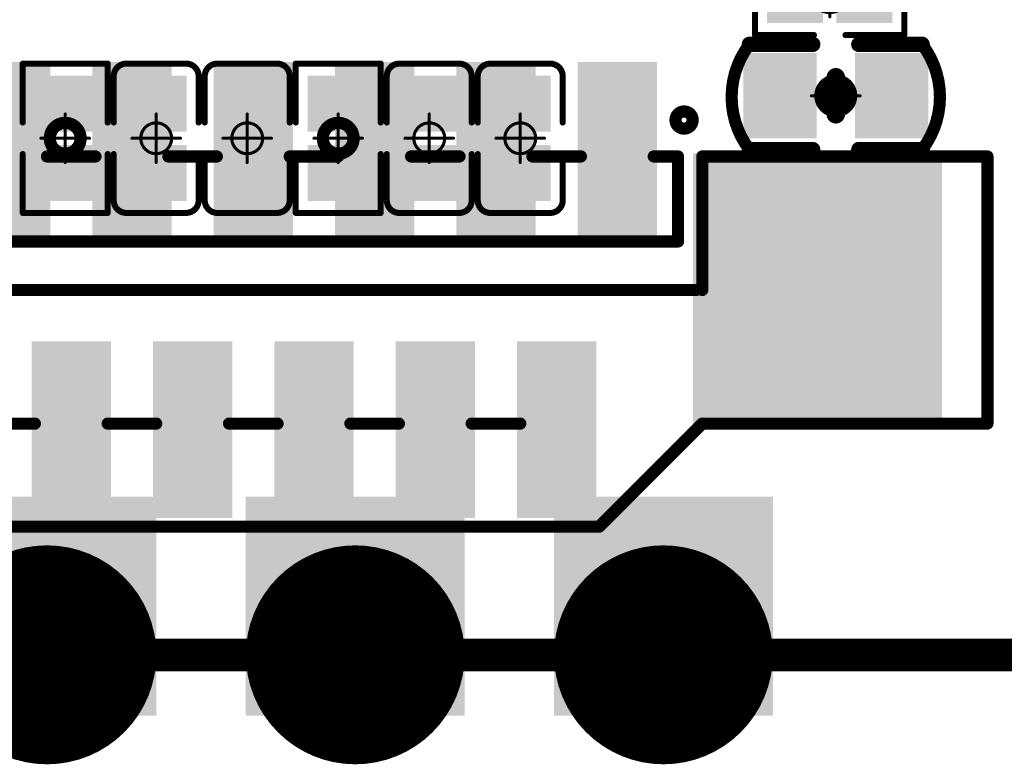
# Model space of a CAD drawing. Header units: millimetres. Extents: x 12.42 to 13.38, y 9.59 to 10.78.
# Tile 7 of 25: x 12.89 to 13.21, y 9.59 to 9.83. Entities that reach past the tile are written whole.
import ezdxf

# ---------------------------------------------------------------- set-up
doc = ezdxf.new("R2010")
doc.units = ezdxf.units.MM
doc.header["$MEASUREMENT"] = 0
for name, color, linetype in [('BottomLayer', 5, 'Continuous'), ('BottomOverlay', 54, 'Continuous'), ('BottomPaste', 16, 'Continuous'), ('BottomSolder', 6, 'Continuous'), ('KeepOutLayer', 6, 'Continuous'), ('Mechanical1', 6, 'Continuous'), ('Mechanical15', 56, 'Continuous'), ('MidLayer1', 16, 'Continuous'), ('MidLayer2', 76, 'Continuous'), ('MultiLayer', 9, 'Continuous'), ('TopLayer', 1, 'Continuous'), ('TopOverlay', 2, 'Continuous'), ('TopPaste', 8, 'Continuous'), ('TopSolder', 216, 'Continuous')]:
    doc.layers.add(name, color=color, linetype=linetype)

# ---------------------------------------------------------------- blocks, each defined once
blk = doc.blocks.new('C0402_B_14')
at = {"layer": 'BottomLayer'}
for points in [[(-0.02598, -0.00985), (-0.01023, -0.00985), (-0.02598, 0.00984), (-0.01023, 0.00984)], [(0.01024, -0.00984), (0.02598, -0.00984), (0.01024, 0.00984), (0.02598, 0.00984)]]:
    blk.add_solid(points, dxfattribs=at)
at = {"layer": 'BottomOverlay'}
for points, const_width in [([(-0.02802, 0.01667), (-0.00748, 0.01667)], 0.005), ([(0.00748, 0.01667), (0.02802, 0.01667)], 0.005), ([(0, -0.006), (0, 0.006)], 0.006), ([(-0.02802, -0.01746), (-0.00748, -0.01746)], 0.005), ([(0.00748, -0.01745), (0.02802, -0.01745)], 0.005)]:
    blk.add_lwpolyline(points, dxfattribs=dict(at, const_width=const_width))
for points, const_width in [([(-0.02927, 0.01667, 1), (-0.02677, 0.01667, 1)], 0.0025), ([(-0.00873, 0.01667, 1), (-0.00623, 0.01667, 1)], 0.0025), ([(0.00623, 0.01667, 1), (0.00873, 0.01667, 1)], 0.0025), ([(0.02677, 0.01667, 1), (0.02927, 0.01667, 1)], 0.0025), ([(-0.029, 0.01665, 1), (-0.02703, 0.01665, 1)], 0.00197), ([(0.02704, 0.01666, 1), (0.02901, 0.01666, 1)], 0.00197), ([(-0.0015, 0.006, 1), (0.0015, 0.006, 1)], 0.003), ([(-0.0015, -0.006, 1), (0.0015, -0.006, 1)], 0.003), ([(-0.02927, -0.01746, 1), (-0.02677, -0.01746, 1)], 0.0025), ([(-0.029, -0.01744, 1), (-0.02704, -0.01744, 1)], 0.00197), ([(-0.00873, -0.01746, 1), (-0.00623, -0.01746, 1)], 0.0025), ([(0.00623, -0.01745, 1), (0.00873, -0.01745, 1)], 0.0025), ([(0.02677, -0.01745, 1), (0.02927, -0.01745, 1)], 0.0025), ([(0.02704, -0.01744, 1), (0.02901, -0.01744, 1)], 0.00197)]:
    blk.add_lwpolyline(points, format="xyb", close=True, dxfattribs=dict(at, const_width=const_width))
at = {"layer": 'BottomOverlay', "const_width": 0.00394}
for points in [[(-0.02802, -0.01744, -0.338426), (-0.02802, 0.01665)], [(0.02802, 0.01666, -0.338426), (0.02802, -0.01744)]]:
    blk.add_lwpolyline(points, format="xyb", dxfattribs=at)
at = {"layer": 'BottomPaste'}
for points in [[(-0.02598, -0.00985), (-0.01023, -0.00985), (-0.02598, 0.00984), (-0.01023, 0.00984)], [(0.01024, -0.00984), (0.02598, -0.00984), (0.01024, 0.00984), (0.02598, 0.00984)]]:
    blk.add_solid(points, dxfattribs=at)
at = {"layer": 'BottomSolder'}
for points in [[(-0.02998, -0.01385), (-0.00623, -0.01385), (-0.02998, 0.01384), (-0.00623, 0.01384)], [(0.00624, -0.01384), (0.02998, -0.01384), (0.00624, 0.01384), (0.02998, 0.01384)]]:
    blk.add_solid(points, dxfattribs=at)
at = {"layer": 'Mechanical15'}
for points, const_width in [([(0.005, 0, 1), (-0.005, 0, 1)], 0.00394), ([(-0.00025, 0.00787, 1), (0.00025, 0.00787, 1)], 0.0005), ([(-0.00812, 0, 1), (-0.00762, 0, 1)], 0.0005), ([(-0.00598, 0, 1), (-0.00401, 0, 1)], 0.00197), ([(0.00402, 0, 1), (0.00599, 0, 1)], 0.00197), ([(0.00763, 0, 1), (0.00813, 0, 1)], 0.0005), ([(-0.00025, -0.00788, 1), (0.00025, -0.00788, 1)], 0.0005)]:
    blk.add_lwpolyline(points, format="xyb", close=True, dxfattribs=dict(at, const_width=const_width))
at = {"layer": 'Mechanical15', "const_width": 0.001}
for points in [[(0, -0.00788), (0, 0.00787)], [(-0.00787, 0), (0.00788, 0)]]:
    blk.add_lwpolyline(points, dxfattribs=at)
blk = doc.blocks.new('R0201_B_25')
at = {"layer": 'BottomLayer'}
for points in [[(-0.01831, -0.00787), (-0.00413, -0.00787), (-0.01831, 0.00787), (-0.00413, 0.00787)], [(0.00413, -0.00787), (0.01831, -0.00787), (0.00413, 0.00787), (0.01831, 0.00787)]]:
    blk.add_solid(points, dxfattribs=at)
at = {"layer": 'BottomOverlay', "const_width": 0.00197}
for points in [[(-0.00512, 0.01378), (-0.02421, 0.01378)], [(-0.02421, 0.01378), (-0.02421, -0.01378)], [(0.02421, 0.01378), (0.00512, 0.01378)], [(0.02421, 0.01378), (0.02421, -0.01378)], [(-0.00512, -0.01378), (-0.02421, -0.01378)], [(0.02421, -0.01378), (0.00512, -0.01378)]]:
    blk.add_lwpolyline(points, dxfattribs=at)
at = {"layer": 'BottomOverlay', "const_width": 0.000984}
for points in [[(-0.0247, 0.01378, 1), (-0.02372, 0.01378, 1)], [(-0.0247, 0.01378, 1), (-0.02372, 0.01378, 1)], [(-0.00561, 0.01378, 1), (-0.00463, 0.01378, 1)], [(0.00463, 0.01378, 1), (0.00561, 0.01378, 1)], [(0.02372, 0.01378, 1), (0.0247, 0.01378, 1)], [(0.02372, 0.01378, 1), (0.0247, 0.01378, 1)], [(-0.0247, -0.01378, 1), (-0.02372, -0.01378, 1)], [(-0.0247, -0.01378, 1), (-0.02372, -0.01378, 1)], [(-0.00561, -0.01378, 1), (-0.00463, -0.01378, 1)], [(0.00463, -0.01378, 1), (0.00561, -0.01378, 1)], [(0.02372, -0.01378, 1), (0.0247, -0.01378, 1)], [(0.02372, -0.01378, 1), (0.0247, -0.01378, 1)]]:
    blk.add_lwpolyline(points, format="xyb", close=True, dxfattribs=at)
at = {"layer": 'BottomPaste'}
for points in [[(-0.01831, -0.00787), (-0.00413, -0.00787), (-0.01831, 0.00787), (-0.00413, 0.00787)], [(0.00413, -0.00787), (0.01831, -0.00787), (0.00413, 0.00787), (0.01831, 0.00787)]]:
    blk.add_solid(points, dxfattribs=at)
at = {"layer": 'BottomSolder'}
for points in [[(-0.02031, -0.00987), (-0.00213, -0.00987), (-0.02031, 0.00987), (-0.00213, 0.00987)], [(0.00213, -0.00987), (0.02031, -0.00987), (0.00213, 0.00987), (0.02031, 0.00987)]]:
    blk.add_solid(points, dxfattribs=at)
at = {"layer": 'Mechanical15'}
for points, const_width in [([(0.005, 0, 1), (-0.005, 0, 1)], 0.00394), ([(-0.00025, 0.00787, 1), (0.00025, 0.00787, 1)], 0.0005), ([(-0.00812, 0, 1), (-0.00762, 0, 1)], 0.0005), ([(-0.00598, 0, 1), (-0.00402, 0, 1)], 0.00197), ([(0.00402, 0, 1), (0.00598, 0, 1)], 0.00197), ([(0.00762, 0, 1), (0.00812, 0, 1)], 0.0005), ([(-0.00025, -0.00787, 1), (0.00025, -0.00787, 1)], 0.0005)]:
    blk.add_lwpolyline(points, format="xyb", close=True, dxfattribs=dict(at, const_width=const_width))
at = {"layer": 'Mechanical15', "const_width": 0.001}
for points in [[(0, 0.00787), (0, -0.00787)], [(0.00787, 0), (-0.00787, 0)]]:
    blk.add_lwpolyline(points, dxfattribs=at)
blk = doc.blocks.new('R0201_B_41')
at = {"layer": 'BottomLayer'}
for points in [[(-0.01831, -0.00787), (-0.00413, -0.00787), (-0.01831, 0.00787), (-0.00413, 0.00787)], [(0.00413, -0.00787), (0.01831, -0.00787), (0.00413, 0.00787), (0.01831, 0.00787)]]:
    blk.add_solid(points, dxfattribs=at)
at = {"layer": 'BottomOverlay', "const_width": 0.00197}
for points in [[(-0.02421, 0.01378), (-0.02421, -0.01378)], [(-0.02421, 0.01378), (-0.00512, 0.01378)], [(0.00512, 0.01378), (0.02421, 0.01378)], [(0.02421, 0.01378), (0.02421, -0.01378)], [(-0.02421, -0.01378), (-0.00512, -0.01378)], [(0.00512, -0.01378), (0.02421, -0.01378)]]:
    blk.add_lwpolyline(points, dxfattribs=at)
at = {"layer": 'BottomOverlay', "const_width": 0.000984}
for points in [[(-0.0247, 0.01378, 1), (-0.02372, 0.01378, 1)], [(-0.0247, 0.01378, 1), (-0.02372, 0.01378, 1)], [(-0.00561, 0.01378, 1), (-0.00463, 0.01378, 1)], [(0.00463, 0.01378, 1), (0.00561, 0.01378, 1)], [(0.02372, 0.01378, 1), (0.0247, 0.01378, 1)], [(0.02372, 0.01378, 1), (0.0247, 0.01378, 1)], [(-0.0247, -0.01378, 1), (-0.02372, -0.01378, 1)], [(-0.0247, -0.01378, 1), (-0.02372, -0.01378, 1)], [(-0.00561, -0.01378, 1), (-0.00463, -0.01378, 1)], [(0.00463, -0.01378, 1), (0.00561, -0.01378, 1)], [(0.02372, -0.01378, 1), (0.0247, -0.01378, 1)], [(0.02372, -0.01378, 1), (0.0247, -0.01378, 1)]]:
    blk.add_lwpolyline(points, format="xyb", close=True, dxfattribs=at)
at = {"layer": 'BottomPaste'}
for points in [[(-0.01831, -0.00787), (-0.00413, -0.00787), (-0.01831, 0.00787), (-0.00413, 0.00787)], [(0.00413, -0.00787), (0.01831, -0.00787), (0.00413, 0.00787), (0.01831, 0.00787)]]:
    blk.add_solid(points, dxfattribs=at)
at = {"layer": 'BottomSolder'}
for points in [[(-0.02031, -0.00987), (-0.00213, -0.00987), (-0.02031, 0.00987), (-0.00213, 0.00987)], [(0.00213, -0.00987), (0.02031, -0.00987), (0.00213, 0.00987), (0.02031, 0.00987)]]:
    blk.add_solid(points, dxfattribs=at)
at = {"layer": 'Mechanical15'}
for points, const_width in [([(0.005, 0, 1), (-0.005, 0, 1)], 0.00394), ([(-0.00025, 0.00787, 1), (0.00025, 0.00787, 1)], 0.0005), ([(-0.00812, 0, 1), (-0.00762, 0, 1)], 0.0005), ([(-0.00598, 0, 1), (-0.00402, 0, 1)], 0.00197), ([(0.00402, 0, 1), (0.00598, 0, 1)], 0.00197), ([(0.00762, 0, 1), (0.00812, 0, 1)], 0.0005), ([(-0.00025, -0.00787, 1), (0.00025, -0.00787, 1)], 0.0005)]:
    blk.add_lwpolyline(points, format="xyb", close=True, dxfattribs=dict(at, const_width=const_width))
at = {"layer": 'Mechanical15', "const_width": 0.001}
for points in [[(0, 0.00787), (0, -0.00787)], [(-0.00787, 0), (0.00787, 0)]]:
    blk.add_lwpolyline(points, dxfattribs=at)
blk = doc.blocks.new('R0201_B_50')
at = {"layer": 'BottomLayer'}
for points in [[(-0.01831, -0.00787), (-0.00413, -0.00787), (-0.01831, 0.00787), (-0.00413, 0.00787)], [(0.00413, -0.00787), (0.01831, -0.00787), (0.00413, 0.00787), (0.01831, 0.00787)]]:
    blk.add_solid(points, dxfattribs=at)
at = {"layer": 'BottomOverlay', "const_width": 0.00197}
for points in [[(-0.02421, 0.01378), (-0.02421, -0.01378)], [(-0.02421, 0.01378), (-0.00512, 0.01378)], [(0.00512, 0.01378), (0.02421, 0.01378)], [(0.02421, 0.01378), (0.02421, -0.01378)], [(-0.02421, -0.01378), (-0.00512, -0.01378)], [(0.00512, -0.01378), (0.02421, -0.01378)]]:
    blk.add_lwpolyline(points, dxfattribs=at)
at = {"layer": 'BottomOverlay', "const_width": 0.000984}
for points in [[(-0.0247, 0.01378, 1), (-0.02372, 0.01378, 1)], [(-0.0247, 0.01378, 1), (-0.02372, 0.01378, 1)], [(-0.00561, 0.01378, 1), (-0.00463, 0.01378, 1)], [(0.00463, 0.01378, 1), (0.00561, 0.01378, 1)], [(0.02372, 0.01378, 1), (0.0247, 0.01378, 1)], [(0.02372, 0.01378, 1), (0.0247, 0.01378, 1)], [(-0.0247, -0.01378, 1), (-0.02372, -0.01378, 1)], [(-0.0247, -0.01378, 1), (-0.02372, -0.01378, 1)], [(-0.00561, -0.01378, 1), (-0.00463, -0.01378, 1)], [(0.00463, -0.01378, 1), (0.00561, -0.01378, 1)], [(0.02372, -0.01378, 1), (0.0247, -0.01378, 1)], [(0.02372, -0.01378, 1), (0.0247, -0.01378, 1)]]:
    blk.add_lwpolyline(points, format="xyb", close=True, dxfattribs=at)
at = {"layer": 'BottomPaste'}
for points in [[(-0.01831, -0.00787), (-0.00413, -0.00787), (-0.01831, 0.00787), (-0.00413, 0.00787)], [(0.00413, -0.00787), (0.01831, -0.00787), (0.00413, 0.00787), (0.01831, 0.00787)]]:
    blk.add_solid(points, dxfattribs=at)
at = {"layer": 'BottomSolder'}
for points in [[(-0.02031, -0.00987), (-0.00213, -0.00987), (-0.02031, 0.00987), (-0.00213, 0.00987)], [(0.00213, -0.00987), (0.02031, -0.00987), (0.00213, 0.00987), (0.02031, 0.00987)]]:
    blk.add_solid(points, dxfattribs=at)
at = {"layer": 'Mechanical15'}
for points, const_width in [([(0.005, 0, 1), (-0.005, 0, 1)], 0.00394), ([(-0.00025, 0.00787, 1), (0.00025, 0.00787, 1)], 0.0005), ([(-0.00812, 0, 1), (-0.00762, 0, 1)], 0.0005), ([(-0.00598, 0, 1), (-0.00402, 0, 1)], 0.00197), ([(0.00402, 0, 1), (0.00598, 0, 1)], 0.00197), ([(0.00762, 0, 1), (0.00812, 0, 1)], 0.0005), ([(-0.00025, -0.00787, 1), (0.00025, -0.00787, 1)], 0.0005)]:
    blk.add_lwpolyline(points, format="xyb", close=True, dxfattribs=dict(at, const_width=const_width))
at = {"layer": 'Mechanical15', "const_width": 0.001}
for points in [[(0, 0.00787), (0, -0.00787)], [(-0.00787, 0), (0.00787, 0)]]:
    blk.add_lwpolyline(points, dxfattribs=at)
blk = doc.blocks.new('C0201_B_62')
at = {"layer": 'BottomLayer'}
for points in [[(-0.01831, -0.00787), (-0.00413, -0.00787), (-0.01831, 0.00787), (-0.00413, 0.00787)], [(0.00413, -0.00787), (0.01831, -0.00787), (0.00413, 0.00787), (0.01831, 0.00787)]]:
    blk.add_solid(points, dxfattribs=at)
at = {"layer": 'BottomOverlay', "const_width": 0.00197}
for points in [[(-0.02421, 0.0097, -0.414214), (-0.02013, 0.01378)], [(0.02013, 0.01378, -0.414214), (0.02421, 0.0097)], [(-0.02013, -0.01378, -0.414214), (-0.02421, -0.0097)], [(0.02421, -0.0097, -0.414214), (0.02013, -0.01378)]]:
    blk.add_lwpolyline(points, format="xyb", dxfattribs=at)
for points in [[(-0.00512, 0.01378), (-0.02013, 0.01378)], [(0.02013, 0.01378), (0.00512, 0.01378)], [(-0.02421, -0.0097), (-0.02421, 0.0097)], [(0.02421, -0.0097), (0.02421, 0.0097)], [(-0.00512, -0.01378), (-0.02013, -0.01378)], [(0.02013, -0.01378), (0.00512, -0.01378)]]:
    blk.add_lwpolyline(points, dxfattribs=at)
at = {"layer": 'BottomOverlay', "const_width": 0.000984}
for points in [[(-0.02062, 0.01378, 1), (-0.01964, 0.01378, 1)], [(-0.02062, 0.01378, 1), (-0.01964, 0.01378, 1)], [(-0.00561, 0.01378, 1), (-0.00463, 0.01378, 1)], [(0.00463, 0.01378, 1), (0.00561, 0.01378, 1)], [(0.01964, 0.01378, 1), (0.02062, 0.01378, 1)], [(0.01964, 0.01378, 1), (0.02062, 0.01378, 1)], [(-0.0247, 0.0097, 1), (-0.02372, 0.0097, 1)], [(-0.0247, 0.0097, 1), (-0.02372, 0.0097, 1)], [(0.02372, 0.0097, 1), (0.0247, 0.0097, 1)], [(0.02372, 0.0097, 1), (0.0247, 0.0097, 1)], [(-0.0247, -0.0097, 1), (-0.02372, -0.0097, 1)], [(-0.0247, -0.0097, 1), (-0.02372, -0.0097, 1)], [(0.02372, -0.0097, 1), (0.0247, -0.0097, 1)], [(0.02372, -0.0097, 1), (0.0247, -0.0097, 1)], [(-0.02062, -0.01378, 1), (-0.01964, -0.01378, 1)], [(-0.02062, -0.01378, 1), (-0.01964, -0.01378, 1)], [(-0.00561, -0.01378, 1), (-0.00463, -0.01378, 1)], [(0.00463, -0.01378, 1), (0.00561, -0.01378, 1)], [(0.01964, -0.01378, 1), (0.02062, -0.01378, 1)], [(0.01964, -0.01378, 1), (0.02062, -0.01378, 1)]]:
    blk.add_lwpolyline(points, format="xyb", close=True, dxfattribs=at)
at = {"layer": 'BottomPaste'}
for points in [[(-0.01831, -0.00787), (-0.00413, -0.00787), (-0.01831, 0.00787), (-0.00413, 0.00787)], [(0.00413, -0.00787), (0.01831, -0.00787), (0.00413, 0.00787), (0.01831, 0.00787)]]:
    blk.add_solid(points, dxfattribs=at)
at = {"layer": 'BottomSolder'}
for points in [[(-0.02031, -0.00987), (-0.00213, -0.00987), (-0.02031, 0.00987), (-0.00213, 0.00987)], [(0.00213, -0.00987), (0.02031, -0.00987), (0.00213, 0.00987), (0.02031, 0.00987)]]:
    blk.add_solid(points, dxfattribs=at)
at = {"layer": 'Mechanical15', "const_width": 0.001}
for points in [[(0, -0.00787), (0, 0.00787)], [(0.00787, 0), (-0.00787, 0)]]:
    blk.add_lwpolyline(points, dxfattribs=at)
at = {"layer": 'Mechanical15'}
for points, const_width in [([(-0.00025, 0.00787, 1), (0.00025, 0.00787, 1)], 0.0005), ([(0.005, 0, 1), (-0.005, 0, 1)], 0.001), ([(-0.00812, 0, 1), (-0.00762, 0, 1)], 0.0005), ([(-0.00525, 0, 1), (-0.00475, 0, 1)], 0.0005), ([(0.00475, 0, 1), (0.00525, 0, 1)], 0.0005), ([(0.00762, 0, 1), (0.00812, 0, 1)], 0.0005), ([(-0.00025, -0.00787, 1), (0.00025, -0.00787, 1)], 0.0005)]:
    blk.add_lwpolyline(points, format="xyb", close=True, dxfattribs=dict(at, const_width=const_width))
blk = doc.blocks.new('C0201_B_81')
at = {"layer": 'BottomLayer'}
for points in [[(-0.01831, -0.00787), (-0.00413, -0.00787), (-0.01831, 0.00787), (-0.00413, 0.00787)], [(0.00413, -0.00787), (0.01831, -0.00787), (0.00413, 0.00787), (0.01831, 0.00787)]]:
    blk.add_solid(points, dxfattribs=at)
at = {"layer": 'BottomOverlay', "const_width": 0.00197}
for points in [[(-0.02421, 0.0097, -0.414214), (-0.02013, 0.01378)], [(0.02013, 0.01378, -0.414214), (0.02421, 0.0097)], [(-0.02013, -0.01378, -0.414214), (-0.02421, -0.0097)], [(0.02421, -0.0097, -0.414214), (0.02013, -0.01378)]]:
    blk.add_lwpolyline(points, format="xyb", dxfattribs=at)
for points in [[(-0.00512, 0.01378), (-0.02013, 0.01378)], [(0.02013, 0.01378), (0.00512, 0.01378)], [(-0.02421, -0.0097), (-0.02421, 0.0097)], [(0.02421, -0.0097), (0.02421, 0.0097)], [(-0.00512, -0.01378), (-0.02013, -0.01378)], [(0.02013, -0.01378), (0.00512, -0.01378)]]:
    blk.add_lwpolyline(points, dxfattribs=at)
at = {"layer": 'BottomOverlay', "const_width": 0.000984}
for points in [[(-0.02062, 0.01378, 1), (-0.01964, 0.01378, 1)], [(-0.02062, 0.01378, 1), (-0.01964, 0.01378, 1)], [(-0.00561, 0.01378, 1), (-0.00463, 0.01378, 1)], [(0.00463, 0.01378, 1), (0.00561, 0.01378, 1)], [(0.01964, 0.01378, 1), (0.02062, 0.01378, 1)], [(0.01964, 0.01378, 1), (0.02062, 0.01378, 1)], [(-0.0247, 0.0097, 1), (-0.02372, 0.0097, 1)], [(-0.0247, 0.0097, 1), (-0.02372, 0.0097, 1)], [(0.02372, 0.0097, 1), (0.0247, 0.0097, 1)], [(0.02372, 0.0097, 1), (0.0247, 0.0097, 1)], [(-0.0247, -0.0097, 1), (-0.02372, -0.0097, 1)], [(-0.0247, -0.0097, 1), (-0.02372, -0.0097, 1)], [(0.02372, -0.0097, 1), (0.0247, -0.0097, 1)], [(0.02372, -0.0097, 1), (0.0247, -0.0097, 1)], [(-0.02062, -0.01378, 1), (-0.01964, -0.01378, 1)], [(-0.02062, -0.01378, 1), (-0.01964, -0.01378, 1)], [(-0.00561, -0.01378, 1), (-0.00463, -0.01378, 1)], [(0.00463, -0.01378, 1), (0.00561, -0.01378, 1)], [(0.01964, -0.01378, 1), (0.02062, -0.01378, 1)], [(0.01964, -0.01378, 1), (0.02062, -0.01378, 1)]]:
    blk.add_lwpolyline(points, format="xyb", close=True, dxfattribs=at)
at = {"layer": 'BottomPaste'}
for points in [[(-0.01831, -0.00787), (-0.00413, -0.00787), (-0.01831, 0.00787), (-0.00413, 0.00787)], [(0.00413, -0.00787), (0.01831, -0.00787), (0.00413, 0.00787), (0.01831, 0.00787)]]:
    blk.add_solid(points, dxfattribs=at)
at = {"layer": 'BottomSolder'}
for points in [[(-0.02031, -0.00987), (-0.00213, -0.00987), (-0.02031, 0.00987), (-0.00213, 0.00987)], [(0.00213, -0.00987), (0.02031, -0.00987), (0.00213, 0.00987), (0.02031, 0.00987)]]:
    blk.add_solid(points, dxfattribs=at)
at = {"layer": 'Mechanical15', "const_width": 0.001}
for points in [[(0, -0.00787), (0, 0.00787)], [(0.00787, 0), (-0.00787, 0)]]:
    blk.add_lwpolyline(points, dxfattribs=at)
at = {"layer": 'Mechanical15'}
for points, const_width in [([(-0.00025, 0.00787, 1), (0.00025, 0.00787, 1)], 0.0005), ([(0.005, 0, 1), (-0.005, 0, 1)], 0.001), ([(-0.00812, 0, 1), (-0.00762, 0, 1)], 0.0005), ([(-0.00525, 0, 1), (-0.00475, 0, 1)], 0.0005), ([(0.00475, 0, 1), (0.00525, 0, 1)], 0.0005), ([(0.00762, 0, 1), (0.00812, 0, 1)], 0.0005), ([(-0.00025, -0.00787, 1), (0.00025, -0.00787, 1)], 0.0005)]:
    blk.add_lwpolyline(points, format="xyb", close=True, dxfattribs=dict(at, const_width=const_width))
blk = doc.blocks.new('C0201_B_82')
at = {"layer": 'BottomLayer'}
for points in [[(-0.01831, -0.00787), (-0.00413, -0.00787), (-0.01831, 0.00787), (-0.00413, 0.00787)], [(0.00413, -0.00787), (0.01831, -0.00787), (0.00413, 0.00787), (0.01831, 0.00787)]]:
    blk.add_solid(points, dxfattribs=at)
at = {"layer": 'BottomOverlay', "const_width": 0.00197}
for points in [[(-0.02421, 0.0097, -0.414214), (-0.02013, 0.01378)], [(0.02013, 0.01378, -0.414214), (0.02421, 0.0097)], [(-0.02013, -0.01378, -0.414214), (-0.02421, -0.0097)], [(0.02421, -0.0097, -0.414214), (0.02013, -0.01378)]]:
    blk.add_lwpolyline(points, format="xyb", dxfattribs=at)
for points in [[(-0.00512, 0.01378), (-0.02013, 0.01378)], [(0.02013, 0.01378), (0.00512, 0.01378)], [(-0.02421, -0.0097), (-0.02421, 0.0097)], [(0.02421, -0.0097), (0.02421, 0.0097)], [(-0.00512, -0.01378), (-0.02013, -0.01378)], [(0.02013, -0.01378), (0.00512, -0.01378)]]:
    blk.add_lwpolyline(points, dxfattribs=at)
at = {"layer": 'BottomOverlay', "const_width": 0.000984}
for points in [[(-0.02062, 0.01378, 1), (-0.01964, 0.01378, 1)], [(-0.02062, 0.01378, 1), (-0.01964, 0.01378, 1)], [(-0.00561, 0.01378, 1), (-0.00463, 0.01378, 1)], [(0.00463, 0.01378, 1), (0.00561, 0.01378, 1)], [(0.01964, 0.01378, 1), (0.02062, 0.01378, 1)], [(0.01964, 0.01378, 1), (0.02062, 0.01378, 1)], [(-0.0247, 0.0097, 1), (-0.02372, 0.0097, 1)], [(-0.0247, 0.0097, 1), (-0.02372, 0.0097, 1)], [(0.02372, 0.0097, 1), (0.0247, 0.0097, 1)], [(0.02372, 0.0097, 1), (0.0247, 0.0097, 1)], [(-0.0247, -0.0097, 1), (-0.02372, -0.0097, 1)], [(-0.0247, -0.0097, 1), (-0.02372, -0.0097, 1)], [(0.02372, -0.0097, 1), (0.0247, -0.0097, 1)], [(0.02372, -0.0097, 1), (0.0247, -0.0097, 1)], [(-0.02062, -0.01378, 1), (-0.01964, -0.01378, 1)], [(-0.02062, -0.01378, 1), (-0.01964, -0.01378, 1)], [(-0.00561, -0.01378, 1), (-0.00463, -0.01378, 1)], [(0.00463, -0.01378, 1), (0.00561, -0.01378, 1)], [(0.01964, -0.01378, 1), (0.02062, -0.01378, 1)], [(0.01964, -0.01378, 1), (0.02062, -0.01378, 1)]]:
    blk.add_lwpolyline(points, format="xyb", close=True, dxfattribs=at)
at = {"layer": 'BottomPaste'}
for points in [[(-0.01831, -0.00787), (-0.00413, -0.00787), (-0.01831, 0.00787), (-0.00413, 0.00787)], [(0.00413, -0.00787), (0.01831, -0.00787), (0.00413, 0.00787), (0.01831, 0.00787)]]:
    blk.add_solid(points, dxfattribs=at)
at = {"layer": 'BottomSolder'}
for points in [[(-0.02031, -0.00987), (-0.00213, -0.00987), (-0.02031, 0.00987), (-0.00213, 0.00987)], [(0.00213, -0.00987), (0.02031, -0.00987), (0.00213, 0.00987), (0.02031, 0.00987)]]:
    blk.add_solid(points, dxfattribs=at)
at = {"layer": 'Mechanical15', "const_width": 0.001}
for points in [[(0, -0.00787), (0, 0.00787)], [(0.00787, 0), (-0.00787, 0)]]:
    blk.add_lwpolyline(points, dxfattribs=at)
at = {"layer": 'Mechanical15'}
for points, const_width in [([(-0.00025, 0.00787, 1), (0.00025, 0.00787, 1)], 0.0005), ([(0.005, 0, 1), (-0.005, 0, 1)], 0.001), ([(-0.00812, 0, 1), (-0.00762, 0, 1)], 0.0005), ([(-0.00525, 0, 1), (-0.00475, 0, 1)], 0.0005), ([(0.00475, 0, 1), (0.00525, 0, 1)], 0.0005), ([(0.00762, 0, 1), (0.00812, 0, 1)], 0.0005), ([(-0.00025, -0.00787, 1), (0.00025, -0.00787, 1)], 0.0005)]:
    blk.add_lwpolyline(points, format="xyb", close=True, dxfattribs=dict(at, const_width=const_width))
blk = doc.blocks.new('C0201_B_87')
at = {"layer": 'BottomLayer'}
for points in [[(-0.01831, -0.00787), (-0.00413, -0.00787), (-0.01831, 0.00787), (-0.00413, 0.00787)], [(0.00413, -0.00787), (0.01831, -0.00787), (0.00413, 0.00787), (0.01831, 0.00787)]]:
    blk.add_solid(points, dxfattribs=at)
at = {"layer": 'BottomOverlay', "const_width": 0.00197}
for points in [[(-0.02421, 0.0097, -0.414214), (-0.02013, 0.01378)], [(0.02013, 0.01378, -0.414214), (0.02421, 0.0097)], [(-0.02013, -0.01378, -0.414214), (-0.02421, -0.0097)], [(0.02421, -0.0097, -0.414214), (0.02013, -0.01378)]]:
    blk.add_lwpolyline(points, format="xyb", dxfattribs=at)
for points in [[(-0.00512, 0.01378), (-0.02013, 0.01378)], [(0.02013, 0.01378), (0.00512, 0.01378)], [(-0.02421, -0.0097), (-0.02421, 0.0097)], [(0.02421, -0.0097), (0.02421, 0.0097)], [(-0.00512, -0.01378), (-0.02013, -0.01378)], [(0.02013, -0.01378), (0.00512, -0.01378)]]:
    blk.add_lwpolyline(points, dxfattribs=at)
at = {"layer": 'BottomOverlay', "const_width": 0.000984}
for points in [[(-0.02062, 0.01378, 1), (-0.01964, 0.01378, 1)], [(-0.02062, 0.01378, 1), (-0.01964, 0.01378, 1)], [(-0.00561, 0.01378, 1), (-0.00463, 0.01378, 1)], [(0.00463, 0.01378, 1), (0.00561, 0.01378, 1)], [(0.01964, 0.01378, 1), (0.02062, 0.01378, 1)], [(0.01964, 0.01378, 1), (0.02062, 0.01378, 1)], [(-0.0247, 0.0097, 1), (-0.02372, 0.0097, 1)], [(-0.0247, 0.0097, 1), (-0.02372, 0.0097, 1)], [(0.02372, 0.0097, 1), (0.0247, 0.0097, 1)], [(0.02372, 0.0097, 1), (0.0247, 0.0097, 1)], [(-0.0247, -0.0097, 1), (-0.02372, -0.0097, 1)], [(-0.0247, -0.0097, 1), (-0.02372, -0.0097, 1)], [(0.02372, -0.0097, 1), (0.0247, -0.0097, 1)], [(0.02372, -0.0097, 1), (0.0247, -0.0097, 1)], [(-0.02062, -0.01378, 1), (-0.01964, -0.01378, 1)], [(-0.02062, -0.01378, 1), (-0.01964, -0.01378, 1)], [(-0.00561, -0.01378, 1), (-0.00463, -0.01378, 1)], [(0.00463, -0.01378, 1), (0.00561, -0.01378, 1)], [(0.01964, -0.01378, 1), (0.02062, -0.01378, 1)], [(0.01964, -0.01378, 1), (0.02062, -0.01378, 1)]]:
    blk.add_lwpolyline(points, format="xyb", close=True, dxfattribs=at)
at = {"layer": 'BottomPaste'}
for points in [[(-0.01831, -0.00787), (-0.00413, -0.00787), (-0.01831, 0.00787), (-0.00413, 0.00787)], [(0.00413, -0.00787), (0.01831, -0.00787), (0.00413, 0.00787), (0.01831, 0.00787)]]:
    blk.add_solid(points, dxfattribs=at)
at = {"layer": 'BottomSolder'}
for points in [[(-0.02031, -0.00987), (-0.00213, -0.00987), (-0.02031, 0.00987), (-0.00213, 0.00987)], [(0.00213, -0.00987), (0.02031, -0.00987), (0.00213, 0.00987), (0.02031, 0.00987)]]:
    blk.add_solid(points, dxfattribs=at)
at = {"layer": 'Mechanical15', "const_width": 0.001}
for points in [[(0, -0.00787), (0, 0.00787)], [(0.00787, 0), (-0.00787, 0)]]:
    blk.add_lwpolyline(points, dxfattribs=at)
at = {"layer": 'Mechanical15'}
for points, const_width in [([(-0.00025, 0.00787, 1), (0.00025, 0.00787, 1)], 0.0005), ([(0.005, 0, 1), (-0.005, 0, 1)], 0.001), ([(-0.00812, 0, 1), (-0.00762, 0, 1)], 0.0005), ([(-0.00525, 0, 1), (-0.00475, 0, 1)], 0.0005), ([(0.00475, 0, 1), (0.00525, 0, 1)], 0.0005), ([(0.00762, 0, 1), (0.00812, 0, 1)], 0.0005), ([(-0.00025, -0.00787, 1), (0.00025, -0.00787, 1)], 0.0005)]:
    blk.add_lwpolyline(points, format="xyb", close=True, dxfattribs=dict(at, const_width=const_width))
blk = doc.blocks.new('FFC0_5_SMT_20P______91')
at = {"layer": 'TopLayer'}
for points in [[(-0.17618, 0.02069), (-0.15846, 0.02069), (-0.17618, 0.0699), (-0.15846, 0.0699)], [(-0.13681, 0.02069), (-0.11909, 0.02069), (-0.13681, 0.0699), (-0.11909, 0.0699)], [(-0.09744, 0.02069), (-0.07972, 0.02069), (-0.09744, 0.0699), (-0.07972, 0.0699)], [(-0.05807, 0.02069), (-0.04035, 0.02069), (-0.05807, 0.0699), (-0.04035, 0.0699)], [(-0.0187, 0.02069), (-0.00098, 0.02069), (-0.0187, 0.0699), (-0.00098, 0.0699)], [(-0.28839, -0.04034), (-0.21555, -0.04034), (-0.28839, 0.04037), (-0.21555, 0.04037)], [(-0.19587, -0.0699), (-0.17815, -0.0699), (-0.19587, -0.02068), (-0.17815, -0.02068)], [(-0.1565, -0.0699), (-0.13878, -0.0699), (-0.1565, -0.02068), (-0.13878, -0.02068)], [(-0.11713, -0.0699), (-0.09941, -0.0699), (-0.11713, -0.02068), (-0.09941, -0.02068)], [(-0.07776, -0.0699), (-0.06004, -0.0699), (-0.07776, -0.02068), (-0.06004, -0.02068)], [(-0.03839, -0.0699), (-0.02067, -0.0699), (-0.03839, -0.02068), (-0.02067, -0.02068)], [(0.00098, -0.0699), (0.0187, -0.0699), (0.00098, -0.02068), (0.0187, -0.02068)]]:
    blk.add_solid(points, dxfattribs=at)
at = {"layer": 'TopOverlay', "const_width": 0.00394}
for points in [[(-0.1811, 0.07677), (-0.21457, 0.04331)], [(0.20079, 0.07677), (-0.1811, 0.07677)], [(-0.23228, 0.04331), (-0.30709, 0.04331)], [(-0.23228, 0.04331), (-0.30709, 0.04331)], [(-0.30709, 0.04331), (-0.30709, -0.04331)], [(-0.21457, 0.04331), (-0.23228, 0.04331)], [(-0.13976, 0.04331), (-0.15551, 0.04331)], [(-0.10039, 0.04331), (-0.11614, 0.04331)], [(-0.06102, 0.04331), (-0.07677, 0.04331)], [(-0.02165, 0.04331), (-0.0374, 0.04331)], [(0.01772, 0.04331), (0.00197, 0.04331)], [(-0.21457, 0), (-0.21457, -0.04331)], [(0.21654, 0), (-0.2126, 0)], [(0.20669, -0.01575), (-0.20669, -0.01575)], [(-0.20669, -0.01575), (-0.20669, -0.04331)], [(-0.21457, -0.04331), (-0.30709, -0.04331)], [(-0.19882, -0.04331), (-0.20669, -0.04331)], [(-0.15945, -0.04331), (-0.1752, -0.04331)], [(-0.15945, -0.04331), (-0.16732, -0.04331)], [(-0.15945, -0.04331), (-0.16732, -0.04331)], [(-0.12008, -0.04331), (-0.13583, -0.04331)], [(-0.12008, -0.04331), (-0.12795, -0.04331)], [(-0.08071, -0.04331), (-0.09646, -0.04331)], [(-0.04134, -0.04331), (-0.05709, -0.04331)], [(-0.00197, -0.04331), (-0.01772, -0.04331)]]:
    blk.add_lwpolyline(points, dxfattribs=at)
at = {"layer": 'TopOverlay'}
for points, const_width in [([(-0.18209, 0.07677, 1), (-0.18012, 0.07677, 1)], 0.00197), ([(-0.18209, 0.07677, 1), (-0.18012, 0.07677, 1)], 0.00197), ([(-0.30807, 0.04331, 1), (-0.3061, 0.04331, 1)], 0.00197), ([(-0.30807, 0.04331, 1), (-0.3061, 0.04331, 1)], 0.00197), ([(-0.30807, 0.04331, 1), (-0.3061, 0.04331, 1)], 0.00197), ([(-0.23327, 0.04331, 1), (-0.2313, 0.04331, 1)], 0.00197), ([(-0.23327, 0.04331, 1), (-0.2313, 0.04331, 1)], 0.00197), ([(-0.23327, 0.04331, 1), (-0.2313, 0.04331, 1)], 0.00197), ([(-0.21555, 0.04331, 1), (-0.21358, 0.04331, 1)], 0.00197), ([(-0.21555, 0.04331, 1), (-0.21358, 0.04331, 1)], 0.00197), ([(-0.1565, 0.04331, 1), (-0.15453, 0.04331, 1)], 0.00197), ([(-0.14075, 0.04331, 1), (-0.13878, 0.04331, 1)], 0.00197), ([(-0.11713, 0.04331, 1), (-0.11516, 0.04331, 1)], 0.00197), ([(-0.10138, 0.04331, 1), (-0.09941, 0.04331, 1)], 0.00197), ([(-0.07776, 0.04331, 1), (-0.07579, 0.04331, 1)], 0.00197), ([(-0.06201, 0.04331, 1), (-0.06004, 0.04331, 1)], 0.00197), ([(-0.03839, 0.04331, 1), (-0.03642, 0.04331, 1)], 0.00197), ([(-0.02264, 0.04331, 1), (-0.02067, 0.04331, 1)], 0.00197), ([(0.00098, 0.04331, 1), (0.00295, 0.04331, 1)], 0.00197), ([(-0.21555, 0, 1), (-0.21358, 0, 1)], 0.00197), ([(-0.21358, 0, 1), (-0.21161, 0, 1)], 0.00197), ([(-0.20768, -0.01575, 1), (-0.20571, -0.01575, 1)], 0.00197), ([(-0.20768, -0.01575, 1), (-0.20571, -0.01575, 1)], 0.00197), ([(-0.30807, -0.04331, 1), (-0.3061, -0.04331, 1)], 0.00197), ([(-0.30807, -0.04331, 1), (-0.3061, -0.04331, 1)], 0.00197), ([(-0.21555, -0.04331, 1), (-0.21358, -0.04331, 1)], 0.00197), ([(-0.21555, -0.04331, 1), (-0.21358, -0.04331, 1)], 0.00197), ([(-0.20768, -0.04331, 1), (-0.20571, -0.04331, 1)], 0.00197), ([(-0.20768, -0.04331, 1), (-0.20571, -0.04331, 1)], 0.00197), ([(-0.1998, -0.04331, 1), (-0.19783, -0.04331, 1)], 0.00197), ([(-0.17618, -0.04331, 1), (-0.17421, -0.04331, 1)], 0.00197), ([(-0.16831, -0.04331, 1), (-0.16634, -0.04331, 1)], 0.00197), ([(-0.16831, -0.04331, 1), (-0.16634, -0.04331, 1)], 0.00197), ([(-0.16043, -0.04331, 1), (-0.15846, -0.04331, 1)], 0.00197), ([(-0.16043, -0.04331, 1), (-0.15846, -0.04331, 1)], 0.00197), ([(-0.16043, -0.04331, 1), (-0.15846, -0.04331, 1)], 0.00197), ([(-0.13681, -0.04331, 1), (-0.13484, -0.04331, 1)], 0.00197), ([(-0.12894, -0.04331, 1), (-0.12697, -0.04331, 1)], 0.00197), ([(-0.12106, -0.04331, 1), (-0.11909, -0.04331, 1)], 0.00197), ([(-0.12106, -0.04331, 1), (-0.11909, -0.04331, 1)], 0.00197), ([(-0.09744, -0.04331, 1), (-0.09547, -0.04331, 1)], 0.00197), ([(-0.08169, -0.04331, 1), (-0.07972, -0.04331, 1)], 0.00197), ([(-0.05807, -0.04331, 1), (-0.0561, -0.04331, 1)], 0.00197), ([(-0.04232, -0.04331, 1), (-0.04035, -0.04331, 1)], 0.00197), ([(-0.0187, -0.04331, 1), (-0.01673, -0.04331, 1)], 0.00197), ([(-0.00295, -0.04331, 1), (-0.00098, -0.04331, 1)], 0.00197), ([(-0.20588, -0.05512, 1), (-0.21145, -0.05512, 1)], 0.00394), ([(-0.21243, -0.05512, 1), (-0.21046, -0.05512, 1)], 0.00197), ([(-0.20686, -0.05512, 1), (-0.20489, -0.05512, 1)], 0.00197)]:
    blk.add_lwpolyline(points, format="xyb", close=True, dxfattribs=dict(at, const_width=const_width))
at = {"layer": 'TopPaste'}
for points in [[(-0.17618, 0.02069), (-0.15846, 0.02069), (-0.17618, 0.0699), (-0.15846, 0.0699)], [(-0.13681, 0.02069), (-0.11909, 0.02069), (-0.13681, 0.0699), (-0.11909, 0.0699)], [(-0.09744, 0.02069), (-0.07972, 0.02069), (-0.09744, 0.0699), (-0.07972, 0.0699)], [(-0.05807, 0.02069), (-0.04035, 0.02069), (-0.05807, 0.0699), (-0.04035, 0.0699)], [(-0.0187, 0.02069), (-0.00098, 0.02069), (-0.0187, 0.0699), (-0.00098, 0.0699)], [(-0.28839, -0.04034), (-0.21555, -0.04034), (-0.28839, 0.04037), (-0.21555, 0.04037)], [(-0.19587, -0.0699), (-0.17815, -0.0699), (-0.19587, -0.02068), (-0.17815, -0.02068)], [(-0.1565, -0.0699), (-0.13878, -0.0699), (-0.1565, -0.02068), (-0.13878, -0.02068)], [(-0.11713, -0.0699), (-0.09941, -0.0699), (-0.11713, -0.02068), (-0.09941, -0.02068)], [(-0.07776, -0.0699), (-0.06004, -0.0699), (-0.07776, -0.02068), (-0.06004, -0.02068)], [(-0.03839, -0.0699), (-0.02067, -0.0699), (-0.03839, -0.02068), (-0.02067, -0.02068)], [(0.00098, -0.0699), (0.0187, -0.0699), (0.00098, -0.02068), (0.0187, -0.02068)]]:
    blk.add_solid(points, dxfattribs=at)
at = {"layer": 'TopSolder'}
for points in [[(-0.18018, 0.01669), (-0.15446, 0.01669), (-0.18018, 0.0739), (-0.15446, 0.0739)], [(-0.14081, 0.01669), (-0.11509, 0.01669), (-0.14081, 0.0739), (-0.11509, 0.0739)], [(-0.10144, 0.01669), (-0.07572, 0.01669), (-0.10144, 0.0739), (-0.07572, 0.0739)], [(-0.06207, 0.01669), (-0.03635, 0.01669), (-0.06207, 0.0739), (-0.03635, 0.0739)], [(-0.0227, 0.01669), (0.00302, 0.01669), (-0.0227, 0.0739), (0.00302, 0.0739)], [(-0.29239, -0.04434), (-0.21155, -0.04434), (-0.29239, 0.04437), (-0.21155, 0.04437)], [(-0.19987, -0.0739), (-0.17415, -0.0739), (-0.19987, -0.01668), (-0.17415, -0.01668)], [(-0.1605, -0.0739), (-0.13478, -0.0739), (-0.1605, -0.01668), (-0.13478, -0.01668)], [(-0.12113, -0.0739), (-0.09541, -0.0739), (-0.12113, -0.01668), (-0.09541, -0.01668)], [(-0.08176, -0.0739), (-0.05604, -0.0739), (-0.08176, -0.01668), (-0.05604, -0.01668)], [(-0.04239, -0.0739), (-0.01667, -0.0739), (-0.04239, -0.01668), (-0.01667, -0.01668)], [(-0.00302, -0.0739), (0.0227, -0.0739), (-0.00302, -0.01668), (0.0227, -0.01668)]]:
    blk.add_solid(points, dxfattribs=at)
blk = doc.blocks.new('EDGE_1_5P___2_54MM_92')
at = {"layer": 'BottomLayer', "const_width": 0.0315}
for points in [[(-0.01575, -0.03169, 1), (0.01575, -0.03169, 1)], [(0.08425, -0.03169, 1), (0.11575, -0.03169, 1)], [(0.18425, -0.03169, 1), (0.21575, -0.03169, 1)]]:
    blk.add_lwpolyline(points, format="xyb", close=True, dxfattribs=at)
at = {"layer": 'BottomLayer'}
for points in [[(0.0315, -0.04744), (0.0315, 0.01555), (-0.0315, -0.04744), (-0.0315, 0.01555)], [(0.0685, 0.01555), (0.0685, -0.04744), (0.1315, 0.01555), (0.1315, -0.04744)], [(0.1685, 0.01555), (0.1685, -0.04744), (0.2315, 0.01555), (0.2315, -0.04744)]]:
    blk.add_solid(points, dxfattribs=at)
at = {"layer": 'BottomPaste'}
for points in [[(0.0315, -0.04744), (0.0315, 0.01555), (-0.0315, -0.04744), (-0.0315, 0.01555)], [(0.0685, 0.01555), (0.0685, -0.04744), (0.1315, 0.01555), (0.1315, -0.04744)], [(0.1685, 0.01555), (0.1685, -0.04744), (0.2315, 0.01555), (0.2315, -0.04744)]]:
    blk.add_solid(points, dxfattribs=at)
at = {"layer": 'BottomSolder', "const_width": 0.0355}
for points in [[(-0.01775, -0.03169, 1), (0.01775, -0.03169, 1)], [(0.08225, -0.03169, 1), (0.11775, -0.03169, 1)], [(0.18225, -0.03169, 1), (0.21775, -0.03169, 1)]]:
    blk.add_lwpolyline(points, format="xyb", close=True, dxfattribs=at)
at = {"layer": 'BottomSolder'}
for points in [[(0.0355, -0.05144), (0.0355, 0.01955), (-0.0355, -0.05144), (-0.0355, 0.01955)], [(0.0645, 0.01955), (0.0645, -0.05144), (0.1355, 0.01955), (0.1355, -0.05144)], [(0.1645, 0.01955), (0.1645, -0.05144), (0.2355, 0.01955), (0.2355, -0.05144)]]:
    blk.add_solid(points, dxfattribs=at)
at = {"layer": 'Mechanical1', "const_width": 0.01}
blk.add_lwpolyline([(-0.2, -0.03169), (0.2, -0.03169)], dxfattribs=at)
at = {"layer": 'Mechanical1', "const_width": 0.005}
blk.add_lwpolyline([(0.1975, -0.03169, 1), (0.2025, -0.03169, 1)], format="xyb", close=True, dxfattribs=at)
at = {"layer": 'MidLayer1', "const_width": 0.0315}
for points in [[(-0.01575, -0.03169, 1), (0.01575, -0.03169, 1)], [(0.08425, -0.03169, 1), (0.11575, -0.03169, 1)], [(0.18425, -0.03169, 1), (0.21575, -0.03169, 1)]]:
    blk.add_lwpolyline(points, format="xyb", close=True, dxfattribs=at)
at = {"layer": 'MidLayer2', "const_width": 0.0315}
for points in [[(-0.01575, -0.03169, 1), (0.01575, -0.03169, 1)], [(0.08425, -0.03169, 1), (0.11575, -0.03169, 1)], [(0.18425, -0.03169, 1), (0.21575, -0.03169, 1)]]:
    blk.add_lwpolyline(points, format="xyb", close=True, dxfattribs=at)
at = {"layer": 'MultiLayer', "const_width": 0.0315}
for points in [[(-0.01575, -0.03169, 1), (0.01575, -0.03169, 1)], [(0.08425, -0.03169, 1), (0.11575, -0.03169, 1)], [(0.18425, -0.03169, 1), (0.21575, -0.03169, 1)]]:
    blk.add_lwpolyline(points, format="xyb", close=True, dxfattribs=at)
at = {"layer": 'TopLayer', "const_width": 0.0315}
for points in [[(-0.01575, -0.03169, 1), (0.01575, -0.03169, 1)], [(0.08425, -0.03169, 1), (0.11575, -0.03169, 1)], [(0.18425, -0.03169, 1), (0.21575, -0.03169, 1)]]:
    blk.add_lwpolyline(points, format="xyb", close=True, dxfattribs=at)
at = {"layer": 'TopSolder', "const_width": 0.0355}
for points in [[(-0.01775, -0.03169, 1), (0.01775, -0.03169, 1)], [(0.08225, -0.03169, 1), (0.11775, -0.03169, 1)], [(0.18225, -0.03169, 1), (0.21775, -0.03169, 1)]]:
    blk.add_lwpolyline(points, format="xyb", close=True, dxfattribs=at)
blk = doc.blocks.new('PICO_EDGE_ZERO_98')
at = {"layer": 'Mechanical1', "const_width": 0.01}
blk.add_lwpolyline([(-0.36968, -0.55394), (0.37402, -0.55394)], dxfattribs=at)

msp = doc.modelspace()

# ---------------------------------------------------------------- linework, layer by layer
at = {"layer": 'KeepOutLayer', "const_width": 0.01}
msp.add_lwpolyline([(12.52992, 9.62567), (13.27362, 9.62567)], dxfattribs=at)

# ---------------------------------------------------------------- block references
msp.add_blockref('PICO_EDGE_ZERO_98', (12.89958, 10.17911))
for name, p, rotation in [('R0201_B_25', (13.15394, 9.84024), 180), ('C0402_B_14', (13.15591, 9.80677), 360), ('FFC0_5_SMT_20P______91', (12.89803, 9.74378), 180), ('R0201_B_50', (12.90591, 9.79299), 270), ('C0201_B_87', (12.93543, 9.79299), 90), ('C0201_B_82', (12.96496, 9.79299), 90), ('R0201_B_41', (12.99449, 9.79299), 270), ('C0201_B_62', (13.02402, 9.79299), 90), ('C0201_B_81', (13.05354, 9.79299), 90), ('EDGE_1_5P___2_54MM_92', (12.9, 9.65717), 360)]:
    msp.add_blockref(name, p, dxfattribs=dict(rotation=rotation))

doc.saveas('drawing.dxf')
